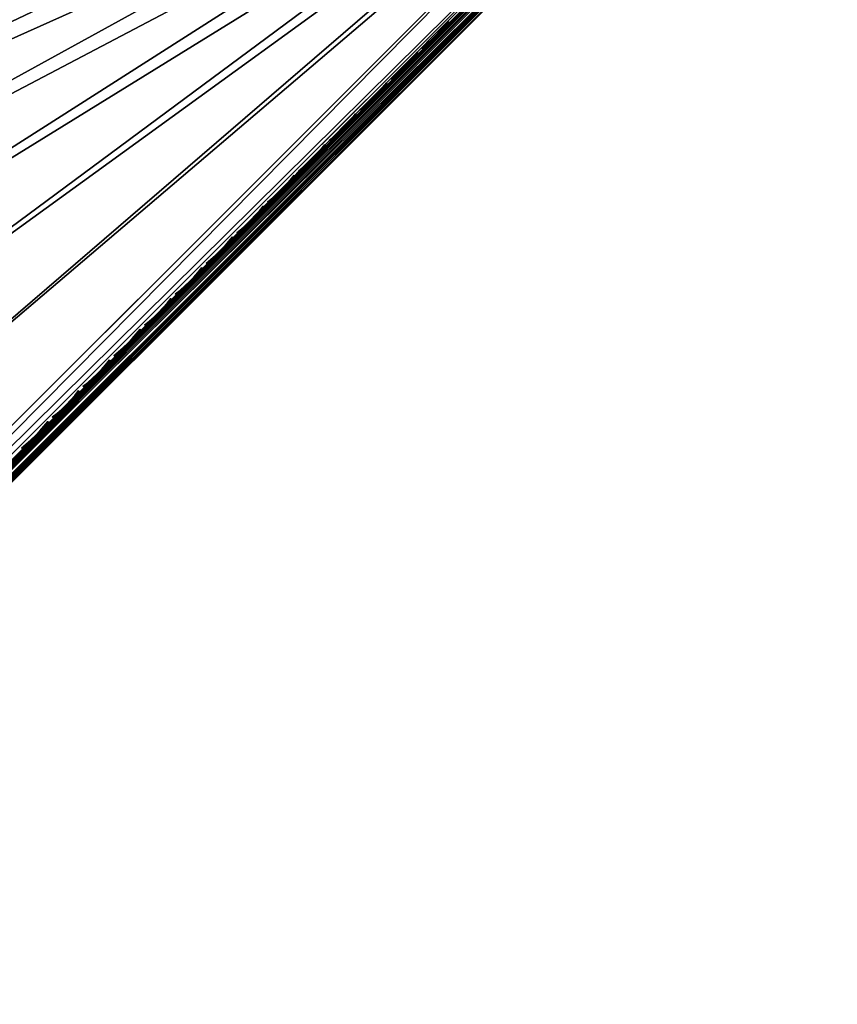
# Model space of a CAD drawing. Header units: inches. Extents: x 0 to 44.3, y -37.9 to 0.3.
# Tile 242 of 256: x 39.1 to 44.2, y -26.7 to -20.5. Entities that reach past the tile are written whole.
import ezdxf

# ---------------------------------------------------------------- set-up
doc = ezdxf.new("R2010")
doc.units = ezdxf.units.IN
doc.header["$LTSCALE"] = 0.03937
doc.header["$MEASUREMENT"] = 0
for name, color, linetype in [('A-FURN-3-ST', 151, 'Continuous'), ('A-FURN-3-ST-SEAM', 250, 'Continuous'), ('A-FURN-3-STITCH', 15, 'Continuous')]:
    doc.layers.add(name, color=color, linetype=linetype)

msp = doc.modelspace()

# ---------------------------------------------------------------- meshes
at = {"layer": 'A-FURN-3-ST'}
mesh = msp.add_polyface(dxfattribs=at)
corners = [(22.2944, -30.3503, 16.9), (22.3162, -30.3198, 17.1847), (20.9176, -29.3917, 17.1847), (20.8972, -29.4232, 16.9), (19.4805, -28.5245, 17.1847), (19.4616, -28.5568, 16.9), (24.1464, -30.6894, 17.9625), (22.9246, -29.4487, 18), (22.7617, -29.6822, 17.9625), (21.4877, -28.4951, 18), (21.335, -28.7354, 17.9625), (21.1928, -28.9593, 17.8526), (22.6099, -29.8998, 17.8526), (21.0706, -29.1516, 17.6778), (22.4795, -30.0866, 17.6778), (20.9767, -29.2991, 17.45), (22.3793, -30.2299, 17.45), (20.0111, -27.6039, 18), (19.869, -27.8506, 17.9625), (19.7366, -28.0805, 17.8526), (19.6228, -28.2779, 17.6778), (19.5355, -28.4293, 17.45), (18.4977, -26.777, 18), (43.3921, -18.6846, 18), (16.9501, -26.0159, 18), (31.3629, -9.3933, 18), (15.3713, -25.3218, 18), (22.5805, -29.9402, 5), (22.4711, -30.0972, 5.0381), (21.1653, -29.0011, 5), (21.0628, -29.1627, 5.0381), (19.7111, -28.1236, 5), (19.6157, -28.2894, 5.0381), (19.4616, -28.5568, 5.5), (19.4806, -28.5239, 5.3087), (20.8972, -29.4232, 5.5), (20.9177, -29.3911, 5.3087), (22.2944, -30.3503, 5.5), (22.3163, -30.3192, 5.3087), (22.3783, -30.2303, 5.1464), (20.9759, -29.2996, 5.1464), (19.5348, -28.43, 5.1464), (18.2206, -27.3092, 5), (43.8163, -18.2604, 5), (16.6965, -26.5596, 5), (29.7574, -7.792, 5), (15.1417, -25.8761, 5)]
mesh.append_faces([[corners[k] for k in face] for face in [(0, 1, 2), (0, 2, 3), (3, 2, 4), (3, 4, 5), (6, 7, 8), (7, 9, 8), (8, 9, 10), (8, 10, 11, 12), (12, 11, 13, 14), (14, 13, 15, 16), (16, 15, 2, 1), (9, 17, 10), (10, 17, 18), (10, 18, 19, 11), (11, 19, 20, 13), (13, 20, 21, 15), (15, 21, 4, 2), (17, 22, 18), (17, 23, 22), (22, 23, 24), (24, 25, 26), (27, 28, 29), (29, 28, 30), (29, 30, 31), (31, 30, 32), (33, 34, 35), (35, 34, 36), (35, 36, 37), (37, 36, 38), (39, 38, 36, 40), (40, 36, 34, 41), (28, 39, 40, 30), (30, 40, 41, 32), (31, 42, 43), (43, 42, 44), (45, 44, 46), (37, 3, 35), (35, 3, 5), (35, 5, 33)]])
mesh = msp.add_polyface(dxfattribs=at)
corners = [(43.5437, -18.5328, 17.9789), (43.3921, -18.6846, 18), (43.5819, -18.5727, 17.9728), (43.4805, -18.773, 17.9665), (43.6587, -18.6679, 17.9071), (43.5452, -18.8377, 17.875), (43.9931, -18.4372, 5.25), (27.977, -34.4533, 5.25), (43.9694, -18.4135, 5.125), (27.9533, -34.4296, 5.125), (43.9047, -18.3488, 5.0335), (27.8886, -34.3649, 5.0335), (43.8163, -18.2604, 5), (27.8002, -34.2766, 5), (28.2244, -33.8523, 18), (28.3128, -33.9407, 17.9665), (28.3775, -34.0054, 17.875), (43.5689, -18.8614, 17.75), (28.4012, -34.0291, 17.75), (28.2648, -34.1484, 17.809), (26.9717, -32.667, 18), (25.6691, -31.5366, 18), (24.3193, -30.4632, 18), (22.9246, -29.4487, 18), (21.4877, -28.4951, 18), (16.9501, -26.0159, 18), (41.8198, -17.1792, 18), (40.1953, -15.7302, 18), (38.5206, -14.3396, 18), (44.1699, -18.2604, 16.9), (27.8002, -34.6301, 5.5), (44.1699, -18.2604, 5.5), (27.8002, -34.6301, 16.9), (26.5663, -33.1094, 5), (25.2835, -31.9963, 5), (23.954, -30.9392, 5), (22.5805, -29.9402, 5), (21.1653, -29.0011, 5), (16.6965, -26.5596, 5), (42.2286, -16.7401, 5), (40.5882, -15.2768, 5), (38.8971, -13.8724, 5)]
mesh.append_faces([[corners[k] for k in face] for face in [(0, 1, 2), (2, 1, 3), (4, 3, 5), (6, 7, 8), (8, 7, 9), (8, 9, 10), (10, 9, 11), (10, 11, 12), (12, 11, 13), (1, 14, 3), (3, 14, 15), (3, 15, 5), (5, 15, 16), (5, 16, 17), (17, 16, 18), (16, 19, 18), (14, 1, 20), (20, 1, 21), (21, 1, 22), (22, 1, 23), (23, 1, 24), (25, 1, 26), (25, 26, 27), (27, 28, 25), (29, 30, 31), (31, 30, 7), (31, 7, 6), (29, 17, 18), (29, 18, 32), (32, 30, 29), (13, 33, 12), (12, 33, 34), (12, 34, 35), (35, 36, 12), (12, 36, 37), (12, 38, 39), (39, 38, 40), (40, 38, 41)]])
mesh = msp.add_polyface(dxfattribs=at)
corners = [(27.6653, -34.4123, 5.0381), (27.8002, -34.2766, 5), (27.7564, -34.3987, 5.0204), (27.8886, -34.3649, 5.0335), (27.8536, -34.4733, 5.0856), (27.9533, -34.4296, 5.125), (27.87, -34.4937, 17.6042), (27.9294, -34.4839, 17.5552), (28.0286, -34.3846, 17.6705), (27.9766, -34.387, 17.7282), (28.1419, -34.2713, 17.7562), (28.0983, -34.2652, 17.8203), (28.2648, -34.1484, 17.809), (28.2304, -34.1331, 17.8771), (28.3775, -34.0054, 17.875), (28.4012, -34.0291, 17.75), (28.284, -34.1463, 17.7337), (28.1712, -34.2591, 17.6853), (28.0673, -34.363, 17.6067), (27.9762, -34.454, 17.501), (28.2079, -34.119, 17.9069), (28.3128, -33.9407, 17.9665), (28.1128, -34.0424, 17.9727), (28.2244, -33.8523, 18), (28.0729, -34.0042, 17.9789), (27.9679, -34.1876, 17.9104), (27.9272, -34.1504, 17.9162), (27.8344, -34.3214, 17.8093), (27.7929, -34.285, 17.8146), (27.7174, -34.4387, 17.6733), (27.9464, -34.3807, 17.7535), (28.0718, -34.2552, 17.8484), (27.8366, -34.4907, 17.6257), (26.9717, -32.667, 18), (21.4877, -28.4951, 18), (43.3921, -18.6846, 18), (20.0111, -27.6039, 18), (27.8002, -34.6301, 16.9), (27.8117, -34.6186, 17.0658), (27.846, -34.5843, 17.2252), (27.9015, -34.5288, 17.3722), (43.8163, -18.2604, 5), (21.1653, -29.0011, 5), (19.7111, -28.1236, 5)]
mesh.append_faces([[corners[k] for k in face] for face in [(0, 1, 2), (2, 1, 3), (2, 3, 4), (4, 3, 5), (6, 7, 8, 9), (9, 8, 10, 11), (11, 10, 12, 13), (13, 12, 14), (15, 12, 16), (16, 12, 17), (17, 12, 10), (17, 10, 18), (18, 10, 8), (18, 8, 19), (13, 14, 20), (20, 14, 21), (20, 21, 22), (22, 21, 23), (22, 23, 24), (22, 24, 25), (25, 24, 26), (25, 26, 27), (27, 26, 28), (27, 28, 29), (30, 9, 11, 31), (31, 11, 13, 20), (29, 32, 30, 27), (27, 30, 31, 25), (25, 31, 20, 22), (33, 24, 23), (34, 35, 36), (37, 15, 38), (38, 15, 39), (39, 15, 40), (40, 15, 19), (19, 15, 18), (18, 15, 17), (17, 15, 16), (41, 42, 43)]])
at = {"layer": 'A-FURN-3-ST-SEAM'}
mesh = msp.add_polyface(dxfattribs=at)
corners = [(43.6661, -18.684, 17.8324), (43.6787, -18.6964, 17.8334), (43.5487, -18.8264, 17.8515), (43.5362, -18.8139, 17.8505), (38.4927, -23.8824, 17.8515), (38.4802, -23.8699, 17.8505), (33.4367, -28.9384, 17.8515), (33.4242, -28.9259, 17.8505), (28.4081, -34.0218, 17.9045), (28.4069, -34.0207, 17.8868), (33.4629, -28.9647, 17.8868), (33.4641, -28.9658, 17.9045), (38.519, -23.9087, 17.8868), (38.5201, -23.9098, 17.9045), (43.575, -18.8527, 17.8868), (43.5761, -18.8538, 17.9045), (43.7098, -18.7178, 17.868), (43.7134, -18.7166, 17.8854), (43.842, -18.5856, 17.8117), (43.8479, -18.582, 17.8281), (43.8062, -18.5689, 17.7791), (43.8196, -18.5784, 17.7858), (43.6911, -18.7068, 17.8406), (43.5601, -18.8378, 17.8588), (38.5041, -23.8939, 17.8588), (33.4481, -28.9499, 17.8588), (43.5056, -18.7833, 17.9), (43.5106, -18.7883, 17.9255), (43.6365, -18.6524, 17.8825), (43.6507, -18.6481, 17.906), (43.6422, -18.6466, 17.881), (38.4546, -23.8443, 17.9255), (38.4496, -23.8393, 17.9), (33.3985, -28.9003, 17.9255), (33.3936, -28.8953, 17.9), (28.3425, -33.9563, 17.9255), (33.4068, -28.9086, 17.939), (38.4628, -23.8526, 17.939), (43.5188, -18.7965, 17.939), (43.6608, -18.6546, 17.9192), (33.4179, -28.9197, 17.9472), (38.474, -23.8637, 17.9472), (43.53, -18.8077, 17.9472), (43.6731, -18.6646, 17.9272), (28.4046, -34.0184, 17.9217), (33.4606, -28.9624, 17.9217), (38.5167, -23.9064, 17.9217), (43.5727, -18.8504, 17.9217), (43.7123, -18.7108, 17.9022), (43.8491, -18.5739, 17.8439), (33.4026, -28.9044, 17.8675), (33.396, -28.8977, 17.8826), (38.452, -23.8417, 17.8826), (38.4586, -23.8484, 17.8675), (43.508, -18.7857, 17.8826), (43.5146, -18.7923, 17.8675), (43.6423, -18.6515, 17.8639), (43.6468, -18.6601, 17.8491), (28.3375, -33.9513, 17.9), (43.6977, -18.6896, 17.9259), (43.5548, -18.8325, 17.9459), (38.4988, -23.8885, 17.9459), (33.4427, -28.9445, 17.9459), (43.7069, -18.7014, 17.9164), (43.5653, -18.843, 17.9362), (38.5093, -23.899, 17.9362), (33.4533, -28.955, 17.9362), (43.6551, -18.6714, 17.8381), (43.5244, -18.8021, 17.8563), (38.4684, -23.8581, 17.8563), (33.4124, -28.9141, 17.8563)]
mesh.append_faces([[corners[k] for k in face] for face in [(0, 1, 2, 3), (3, 2, 4, 5), (5, 4, 6, 7), (8, 9, 10, 11), (11, 10, 12, 13), (13, 12, 14, 15), (15, 14, 16, 17), (17, 16, 18, 19), (20, 21, 22, 1), (1, 22, 23, 2), (2, 23, 24, 4), (4, 24, 25, 6), (26, 27, 28), (28, 27, 29), (28, 29, 30), (27, 26, 31), (31, 26, 32), (31, 32, 33), (33, 32, 34), (33, 34, 35), (33, 36, 37, 31), (31, 37, 38, 27), (27, 38, 39, 29), (36, 40, 41, 37), (37, 41, 42, 38), (38, 42, 43, 39), (44, 8, 11, 45), (45, 11, 13, 46), (46, 13, 15, 47), (47, 15, 17, 48), (48, 17, 19, 49), (50, 51, 52, 53), (53, 52, 54, 55), (55, 54, 56, 57), (51, 58, 34), (51, 34, 52), (52, 34, 32), (52, 32, 54), (54, 32, 26), (54, 26, 28), (54, 28, 56), (56, 28, 30), (59, 43, 42, 60), (60, 42, 41, 61), (61, 41, 40, 62), (63, 59, 60, 64), (64, 60, 61, 65), (65, 61, 62, 66), (48, 63, 64, 47), (47, 64, 65, 46), (46, 65, 66, 45), (21, 18, 16, 22), (22, 16, 14, 23), (23, 14, 12, 24), (24, 12, 10, 25), (67, 0, 3, 68), (68, 3, 5, 69), (69, 5, 7, 70), (57, 67, 68, 55), (55, 68, 69, 53), (53, 69, 70, 50)]])
at = {"layer": 'A-FURN-3-STITCH'}
mesh = msp.add_polyface(dxfattribs=at)
corners = [(41.7473, -20.5406, 17.9499), (41.7232, -20.5708, 17.9556), (41.7234, -20.5711, 17.9608), (41.7458, -20.5391, 17.9514), (41.6975, -20.6001, 17.9588), (41.6977, -20.6004, 17.964), (41.7203, -20.5681, 17.9637), (41.7427, -20.536, 17.9543), (41.6705, -20.6284, 17.9594), (41.6707, -20.6287, 17.9646), (41.6946, -20.5974, 17.9669), (41.717, -20.5648, 17.9615), (41.7412, -20.5345, 17.9558), (41.6423, -20.6554, 17.9575), (41.6425, -20.6557, 17.9627), (41.6676, -20.6257, 17.9675), (41.6913, -20.5941, 17.9646), (41.613, -20.6809, 17.953), (41.6132, -20.6813, 17.9582), (41.6394, -20.6527, 17.9656), (41.6643, -20.6223, 17.9652), (41.583, -20.705, 17.9461), (41.5814, -20.7035, 17.9476), (41.6102, -20.6783, 17.9611), (41.6361, -20.6493, 17.9633), (41.5784, -20.7005, 17.9505), (41.6069, -20.6749, 17.9589), (41.5768, -20.6989, 17.9519)]
mesh.append_faces([[corners[k] for k in face] for face in [(0, 1, 2, 3), (1, 4, 5, 2), (3, 2, 6, 7), (4, 8, 9, 5), (2, 5, 10, 6), (7, 6, 11, 12), (8, 13, 14, 9), (5, 9, 15, 10), (6, 10, 16, 11), (13, 17, 18, 14), (9, 14, 19, 15), (10, 15, 20, 16), (17, 21, 22, 18), (14, 18, 23, 19), (15, 19, 24, 20), (18, 22, 25, 23), (19, 23, 26, 24), (23, 25, 27, 26)]])
mesh = msp.add_polyface(dxfattribs=at)
corners = [(41.5553, -20.7326, 17.9499), (41.5312, -20.7628, 17.9556), (41.5314, -20.7631, 17.9608), (41.5538, -20.7311, 17.9514), (41.5055, -20.7921, 17.9588), (41.5057, -20.7924, 17.964), (41.5283, -20.7601, 17.9637), (41.5507, -20.728, 17.9543), (41.4785, -20.8204, 17.9594), (41.4787, -20.8207, 17.9646), (41.5026, -20.7894, 17.9669), (41.525, -20.7568, 17.9615), (41.5492, -20.7265, 17.9558), (41.4503, -20.8474, 17.9575), (41.4505, -20.8477, 17.9627), (41.4756, -20.8177, 17.9675), (41.4993, -20.7861, 17.9646), (41.421, -20.8729, 17.953), (41.4212, -20.8733, 17.9582), (41.4474, -20.8447, 17.9656), (41.4723, -20.8143, 17.9652), (41.391, -20.897, 17.9461), (41.3894, -20.8955, 17.9476), (41.4182, -20.8703, 17.9611), (41.4441, -20.8413, 17.9633), (41.3864, -20.8925, 17.9505), (41.4149, -20.8669, 17.9589), (41.3848, -20.8909, 17.9519)]
mesh.append_faces([[corners[k] for k in face] for face in [(0, 1, 2, 3), (1, 4, 5, 2), (3, 2, 6, 7), (4, 8, 9, 5), (2, 5, 10, 6), (7, 6, 11, 12), (8, 13, 14, 9), (5, 9, 15, 10), (6, 10, 16, 11), (13, 17, 18, 14), (9, 14, 19, 15), (10, 15, 20, 16), (17, 21, 22, 18), (14, 18, 23, 19), (15, 19, 24, 20), (18, 22, 25, 23), (19, 23, 26, 24), (23, 25, 27, 26)]])
mesh = msp.add_polyface(dxfattribs=at)
corners = [(41.3633, -20.9246, 17.9499), (41.3392, -20.9548, 17.9556), (41.3394, -20.9551, 17.9608), (41.3618, -20.9231, 17.9514), (41.3135, -20.9841, 17.9588), (41.3137, -20.9844, 17.964), (41.3363, -20.9521, 17.9637), (41.3587, -20.92, 17.9543), (41.2865, -21.0124, 17.9594), (41.2867, -21.0127, 17.9646), (41.3106, -20.9814, 17.9669), (41.333, -20.9488, 17.9615), (41.3572, -20.9185, 17.9558), (41.2583, -21.0394, 17.9575), (41.2585, -21.0397, 17.9627), (41.2836, -21.0097, 17.9675), (41.3073, -20.9781, 17.9646), (41.229, -21.0649, 17.953), (41.2292, -21.0653, 17.9582), (41.2554, -21.0367, 17.9656), (41.2803, -21.0063, 17.9652), (41.199, -21.089, 17.9461), (41.1974, -21.0875, 17.9476), (41.2262, -21.0623, 17.9611), (41.2521, -21.0333, 17.9633), (41.1944, -21.0845, 17.9505), (41.2229, -21.0589, 17.9589), (41.1928, -21.0829, 17.9519)]
mesh.append_faces([[corners[k] for k in face] for face in [(0, 1, 2, 3), (1, 4, 5, 2), (3, 2, 6, 7), (4, 8, 9, 5), (2, 5, 10, 6), (7, 6, 11, 12), (8, 13, 14, 9), (5, 9, 15, 10), (6, 10, 16, 11), (13, 17, 18, 14), (9, 14, 19, 15), (10, 15, 20, 16), (17, 21, 22, 18), (14, 18, 23, 19), (15, 19, 24, 20), (18, 22, 25, 23), (19, 23, 26, 24), (23, 25, 27, 26)]])
mesh = msp.add_polyface(dxfattribs=at)
corners = [(41.1713, -21.1166, 17.9499), (41.1472, -21.1468, 17.9556), (41.1474, -21.1471, 17.9608), (41.1698, -21.1151, 17.9514), (41.1215, -21.1761, 17.9588), (41.1217, -21.1764, 17.964), (41.1443, -21.1441, 17.9637), (41.1667, -21.112, 17.9543), (41.0945, -21.2044, 17.9594), (41.0947, -21.2047, 17.9646), (41.1186, -21.1734, 17.9669), (41.141, -21.1408, 17.9615), (41.1652, -21.1105, 17.9558), (41.0663, -21.2314, 17.9575), (41.0665, -21.2317, 17.9627), (41.0916, -21.2017, 17.9675), (41.1153, -21.1701, 17.9646), (41.037, -21.2569, 17.953), (41.0372, -21.2573, 17.9582), (41.0634, -21.2287, 17.9656), (41.0883, -21.1983, 17.9652), (41.007, -21.281, 17.9461), (41.0054, -21.2795, 17.9476), (41.0342, -21.2543, 17.9611), (41.0601, -21.2253, 17.9633), (41.0024, -21.2765, 17.9505), (41.0309, -21.2509, 17.9589), (41.0008, -21.2749, 17.9519)]
mesh.append_faces([[corners[k] for k in face] for face in [(0, 1, 2, 3), (1, 4, 5, 2), (3, 2, 6, 7), (4, 8, 9, 5), (2, 5, 10, 6), (7, 6, 11, 12), (8, 13, 14, 9), (5, 9, 15, 10), (6, 10, 16, 11), (13, 17, 18, 14), (9, 14, 19, 15), (10, 15, 20, 16), (17, 21, 22, 18), (14, 18, 23, 19), (15, 19, 24, 20), (18, 22, 25, 23), (19, 23, 26, 24), (23, 25, 27, 26)]])
mesh = msp.add_polyface(dxfattribs=at)
corners = [(40.9793, -21.3086, 17.9499), (40.9552, -21.3388, 17.9556), (40.9554, -21.3391, 17.9608), (40.9778, -21.3071, 17.9514), (40.9295, -21.3681, 17.9588), (40.9297, -21.3684, 17.964), (40.9523, -21.3361, 17.9637), (40.9747, -21.304, 17.9543), (40.9025, -21.3964, 17.9594), (40.9027, -21.3967, 17.9646), (40.9266, -21.3654, 17.9669), (40.949, -21.3328, 17.9615), (40.9732, -21.3025, 17.9558), (40.8743, -21.4234, 17.9575), (40.8745, -21.4237, 17.9627), (40.8996, -21.3937, 17.9675), (40.9233, -21.3621, 17.9646), (40.845, -21.4489, 17.953), (40.8452, -21.4493, 17.9582), (40.8714, -21.4207, 17.9656), (40.8963, -21.3903, 17.9652), (40.815, -21.473, 17.9461), (40.8134, -21.4715, 17.9476), (40.8422, -21.4463, 17.9611), (40.8681, -21.4173, 17.9633), (40.8104, -21.4685, 17.9505), (40.8389, -21.4429, 17.9589), (40.8088, -21.4669, 17.9519)]
mesh.append_faces([[corners[k] for k in face] for face in [(0, 1, 2, 3), (1, 4, 5, 2), (3, 2, 6, 7), (4, 8, 9, 5), (2, 5, 10, 6), (7, 6, 11, 12), (8, 13, 14, 9), (5, 9, 15, 10), (6, 10, 16, 11), (13, 17, 18, 14), (9, 14, 19, 15), (10, 15, 20, 16), (17, 21, 22, 18), (14, 18, 23, 19), (15, 19, 24, 20), (18, 22, 25, 23), (19, 23, 26, 24), (23, 25, 27, 26)]])
mesh = msp.add_polyface(dxfattribs=at)
corners = [(40.7873, -21.5006, 17.9499), (40.7632, -21.5308, 17.9556), (40.7634, -21.5311, 17.9608), (40.7858, -21.4991, 17.9514), (40.7375, -21.5601, 17.9588), (40.7377, -21.5604, 17.964), (40.7603, -21.5281, 17.9637), (40.7827, -21.496, 17.9543), (40.7105, -21.5884, 17.9594), (40.7107, -21.5887, 17.9646), (40.7346, -21.5574, 17.9669), (40.757, -21.5248, 17.9615), (40.7812, -21.4945, 17.9558), (40.6823, -21.6154, 17.9575), (40.6825, -21.6157, 17.9627), (40.7076, -21.5857, 17.9675), (40.7313, -21.5541, 17.9646), (40.653, -21.6409, 17.953), (40.6532, -21.6413, 17.9582), (40.6794, -21.6127, 17.9656), (40.7043, -21.5823, 17.9652), (40.623, -21.665, 17.9461), (40.6214, -21.6635, 17.9476), (40.6501, -21.6383, 17.9611), (40.6761, -21.6093, 17.9633), (40.6184, -21.6605, 17.9505), (40.6469, -21.6349, 17.9589), (40.6168, -21.6589, 17.9519)]
mesh.append_faces([[corners[k] for k in face] for face in [(0, 1, 2, 3), (1, 4, 5, 2), (3, 2, 6, 7), (4, 8, 9, 5), (2, 5, 10, 6), (7, 6, 11, 12), (8, 13, 14, 9), (5, 9, 15, 10), (6, 10, 16, 11), (13, 17, 18, 14), (9, 14, 19, 15), (10, 15, 20, 16), (17, 21, 22, 18), (14, 18, 23, 19), (15, 19, 24, 20), (18, 22, 25, 23), (19, 23, 26, 24), (23, 25, 27, 26)]])
mesh = msp.add_polyface(dxfattribs=at)
corners = [(40.5953, -21.6926, 17.9499), (40.5712, -21.7228, 17.9556), (40.5714, -21.7231, 17.9608), (40.5938, -21.6911, 17.9514), (40.5455, -21.7521, 17.9588), (40.5457, -21.7524, 17.964), (40.5683, -21.7201, 17.9637), (40.5907, -21.688, 17.9543), (40.5185, -21.7804, 17.9594), (40.5187, -21.7807, 17.9646), (40.5426, -21.7494, 17.9669), (40.565, -21.7168, 17.9615), (40.5892, -21.6865, 17.9558), (40.4903, -21.8074, 17.9575), (40.4905, -21.8077, 17.9627), (40.5156, -21.7777, 17.9675), (40.5393, -21.7461, 17.9646), (40.461, -21.8329, 17.953), (40.4612, -21.8333, 17.9582), (40.4874, -21.8047, 17.9656), (40.5123, -21.7743, 17.9652), (40.431, -21.857, 17.9461), (40.4294, -21.8555, 17.9476), (40.4581, -21.8303, 17.9611), (40.4841, -21.8013, 17.9633), (40.4264, -21.8525, 17.9505), (40.4549, -21.8269, 17.9589), (40.4248, -21.8509, 17.9519)]
mesh.append_faces([[corners[k] for k in face] for face in [(0, 1, 2, 3), (1, 4, 5, 2), (3, 2, 6, 7), (4, 8, 9, 5), (2, 5, 10, 6), (7, 6, 11, 12), (8, 13, 14, 9), (5, 9, 15, 10), (6, 10, 16, 11), (13, 17, 18, 14), (9, 14, 19, 15), (10, 15, 20, 16), (17, 21, 22, 18), (14, 18, 23, 19), (15, 19, 24, 20), (18, 22, 25, 23), (19, 23, 26, 24), (23, 25, 27, 26)]])
mesh = msp.add_polyface(dxfattribs=at)
corners = [(40.4033, -21.8846, 17.9499), (40.3792, -21.9148, 17.9556), (40.3794, -21.9151, 17.9608), (40.4018, -21.8831, 17.9514), (40.3535, -21.9441, 17.9588), (40.3537, -21.9444, 17.964), (40.3763, -21.9121, 17.9637), (40.3987, -21.88, 17.9543), (40.3265, -21.9724, 17.9594), (40.3267, -21.9727, 17.9646), (40.3506, -21.9414, 17.9669), (40.373, -21.9088, 17.9615), (40.3972, -21.8785, 17.9558), (40.2983, -21.9994, 17.9575), (40.2985, -21.9997, 17.9627), (40.3236, -21.9697, 17.9675), (40.3473, -21.9381, 17.9646), (40.269, -22.0249, 17.953), (40.2692, -22.0253, 17.9582), (40.2954, -21.9967, 17.9656), (40.3203, -21.9663, 17.9652), (40.239, -22.049, 17.9461), (40.2374, -22.0475, 17.9476), (40.2661, -22.0223, 17.9611), (40.2921, -21.9933, 17.9633), (40.2344, -22.0445, 17.9505), (40.2629, -22.0189, 17.9589), (40.2328, -22.0429, 17.9519)]
mesh.append_faces([[corners[k] for k in face] for face in [(0, 1, 2, 3), (1, 4, 5, 2), (3, 2, 6, 7), (4, 8, 9, 5), (2, 5, 10, 6), (7, 6, 11, 12), (8, 13, 14, 9), (5, 9, 15, 10), (6, 10, 16, 11), (13, 17, 18, 14), (9, 14, 19, 15), (10, 15, 20, 16), (17, 21, 22, 18), (14, 18, 23, 19), (15, 19, 24, 20), (18, 22, 25, 23), (19, 23, 26, 24), (23, 25, 27, 26)]])
mesh = msp.add_polyface(dxfattribs=at)
corners = [(40.2113, -22.0766, 17.9499), (40.1872, -22.1068, 17.9556), (40.1874, -22.1071, 17.9608), (40.2098, -22.0751, 17.9514), (40.1615, -22.1361, 17.9588), (40.1617, -22.1364, 17.964), (40.1843, -22.1041, 17.9637), (40.2067, -22.072, 17.9543), (40.1345, -22.1644, 17.9594), (40.1347, -22.1647, 17.9646), (40.1586, -22.1334, 17.9669), (40.181, -22.1008, 17.9615), (40.2052, -22.0705, 17.9558), (40.1063, -22.1914, 17.9575), (40.1065, -22.1917, 17.9627), (40.1316, -22.1617, 17.9675), (40.1553, -22.1301, 17.9646), (40.077, -22.2169, 17.953), (40.0772, -22.2173, 17.9582), (40.1034, -22.1887, 17.9656), (40.1283, -22.1583, 17.9652), (40.047, -22.241, 17.9461), (40.0454, -22.2395, 17.9476), (40.0741, -22.2143, 17.9611), (40.1001, -22.1853, 17.9633), (40.0424, -22.2365, 17.9505), (40.0709, -22.2109, 17.9589), (40.0408, -22.2349, 17.9519)]
mesh.append_faces([[corners[k] for k in face] for face in [(0, 1, 2, 3), (1, 4, 5, 2), (3, 2, 6, 7), (4, 8, 9, 5), (2, 5, 10, 6), (7, 6, 11, 12), (8, 13, 14, 9), (5, 9, 15, 10), (6, 10, 16, 11), (13, 17, 18, 14), (9, 14, 19, 15), (10, 15, 20, 16), (17, 21, 22, 18), (14, 18, 23, 19), (15, 19, 24, 20), (18, 22, 25, 23), (19, 23, 26, 24), (23, 25, 27, 26)]])
mesh = msp.add_polyface(dxfattribs=at)
corners = [(40.0193, -22.2686, 17.9499), (39.9952, -22.2988, 17.9556), (39.9954, -22.2991, 17.9608), (40.0178, -22.2671, 17.9514), (39.9695, -22.3281, 17.9588), (39.9697, -22.3284, 17.964), (39.9923, -22.2961, 17.9637), (40.0147, -22.264, 17.9543), (39.9425, -22.3564, 17.9594), (39.9427, -22.3567, 17.9646), (39.9666, -22.3254, 17.9669), (39.989, -22.2928, 17.9615), (40.0132, -22.2625, 17.9558), (39.9143, -22.3834, 17.9575), (39.9145, -22.3837, 17.9627), (39.9396, -22.3537, 17.9675), (39.9633, -22.3221, 17.9646), (39.885, -22.4089, 17.953), (39.8852, -22.4093, 17.9582), (39.9114, -22.3807, 17.9656), (39.9363, -22.3503, 17.9652), (39.855, -22.433, 17.9461), (39.8534, -22.4315, 17.9476), (39.8821, -22.4063, 17.9611), (39.9081, -22.3773, 17.9633), (39.8504, -22.4285, 17.9505), (39.8789, -22.4029, 17.9589), (39.8488, -22.4269, 17.9519)]
mesh.append_faces([[corners[k] for k in face] for face in [(0, 1, 2, 3), (1, 4, 5, 2), (3, 2, 6, 7), (4, 8, 9, 5), (2, 5, 10, 6), (7, 6, 11, 12), (8, 13, 14, 9), (5, 9, 15, 10), (6, 10, 16, 11), (13, 17, 18, 14), (9, 14, 19, 15), (10, 15, 20, 16), (17, 21, 22, 18), (14, 18, 23, 19), (15, 19, 24, 20), (18, 22, 25, 23), (19, 23, 26, 24), (23, 25, 27, 26)]])
mesh = msp.add_polyface(dxfattribs=at)
corners = [(39.8273, -22.4606, 17.9499), (39.8032, -22.4908, 17.9556), (39.8034, -22.4911, 17.9608), (39.8258, -22.4591, 17.9514), (39.7775, -22.5201, 17.9588), (39.7777, -22.5204, 17.964), (39.8003, -22.4881, 17.9637), (39.8227, -22.456, 17.9543), (39.7505, -22.5484, 17.9594), (39.7507, -22.5487, 17.9646), (39.7746, -22.5174, 17.9669), (39.797, -22.4848, 17.9615), (39.8212, -22.4545, 17.9558), (39.7223, -22.5754, 17.9575), (39.7225, -22.5757, 17.9627), (39.7476, -22.5457, 17.9675), (39.7713, -22.5141, 17.9646), (39.693, -22.6009, 17.953), (39.6932, -22.6013, 17.9582), (39.7194, -22.5727, 17.9656), (39.7443, -22.5423, 17.9652), (39.663, -22.625, 17.9461), (39.6614, -22.6235, 17.9476), (39.6901, -22.5983, 17.9611), (39.7161, -22.5693, 17.9633), (39.6584, -22.6205, 17.9505), (39.6869, -22.5949, 17.9589), (39.6568, -22.6189, 17.9519)]
mesh.append_faces([[corners[k] for k in face] for face in [(0, 1, 2, 3), (1, 4, 5, 2), (3, 2, 6, 7), (4, 8, 9, 5), (2, 5, 10, 6), (7, 6, 11, 12), (8, 13, 14, 9), (5, 9, 15, 10), (6, 10, 16, 11), (13, 17, 18, 14), (9, 14, 19, 15), (10, 15, 20, 16), (17, 21, 22, 18), (14, 18, 23, 19), (15, 19, 24, 20), (18, 22, 25, 23), (19, 23, 26, 24), (23, 25, 27, 26)]])
mesh = msp.add_polyface(dxfattribs=at)
corners = [(39.6353, -22.6526, 17.9499), (39.6112, -22.6828, 17.9556), (39.6114, -22.6831, 17.9608), (39.6338, -22.6511, 17.9514), (39.5855, -22.7121, 17.9588), (39.5857, -22.7124, 17.964), (39.6083, -22.6801, 17.9637), (39.6307, -22.648, 17.9543), (39.5585, -22.7404, 17.9594), (39.5587, -22.7407, 17.9646), (39.5826, -22.7094, 17.9669), (39.605, -22.6768, 17.9615), (39.6292, -22.6465, 17.9558), (39.5303, -22.7674, 17.9575), (39.5305, -22.7677, 17.9627), (39.5556, -22.7377, 17.9675), (39.5793, -22.7061, 17.9646), (39.501, -22.7929, 17.953), (39.5012, -22.7933, 17.9582), (39.5274, -22.7647, 17.9656), (39.5523, -22.7343, 17.9652), (39.471, -22.817, 17.9461), (39.4694, -22.8155, 17.9476), (39.4981, -22.7903, 17.9611), (39.5241, -22.7613, 17.9633), (39.4664, -22.8125, 17.9505), (39.4949, -22.7869, 17.9589), (39.4648, -22.8109, 17.9519)]
mesh.append_faces([[corners[k] for k in face] for face in [(0, 1, 2, 3), (1, 4, 5, 2), (3, 2, 6, 7), (4, 8, 9, 5), (2, 5, 10, 6), (7, 6, 11, 12), (8, 13, 14, 9), (5, 9, 15, 10), (6, 10, 16, 11), (13, 17, 18, 14), (9, 14, 19, 15), (10, 15, 20, 16), (17, 21, 22, 18), (14, 18, 23, 19), (15, 19, 24, 20), (18, 22, 25, 23), (19, 23, 26, 24), (23, 25, 27, 26)]])
mesh = msp.add_polyface(dxfattribs=at)
corners = [(39.4433, -22.8446, 17.9499), (39.4192, -22.8748, 17.9556), (39.4194, -22.8751, 17.9608), (39.4418, -22.8431, 17.9514), (39.3935, -22.9041, 17.9588), (39.3937, -22.9044, 17.964), (39.4163, -22.8721, 17.9637), (39.4387, -22.84, 17.9543), (39.3665, -22.9324, 17.9594), (39.3667, -22.9327, 17.9646), (39.3906, -22.9014, 17.9669), (39.413, -22.8688, 17.9615), (39.4372, -22.8386, 17.9558), (39.3383, -22.9594, 17.9575), (39.3385, -22.9597, 17.9627), (39.3636, -22.9297, 17.9675), (39.3873, -22.8981, 17.9646), (39.309, -22.9849, 17.953), (39.3092, -22.9853, 17.9582), (39.3354, -22.9567, 17.9656), (39.3603, -22.9263, 17.9652), (39.279, -23.009, 17.9461), (39.2774, -23.0075, 17.9476), (39.3061, -22.9823, 17.9611), (39.3321, -22.9533, 17.9633), (39.2744, -23.0045, 17.9505), (39.3029, -22.9789, 17.9589), (39.2728, -23.0029, 17.9519)]
mesh.append_faces([[corners[k] for k in face] for face in [(0, 1, 2, 3), (1, 4, 5, 2), (3, 2, 6, 7), (4, 8, 9, 5), (2, 5, 10, 6), (7, 6, 11, 12), (8, 13, 14, 9), (5, 9, 15, 10), (6, 10, 16, 11), (13, 17, 18, 14), (9, 14, 19, 15), (10, 15, 20, 16), (17, 21, 22, 18), (14, 18, 23, 19), (15, 19, 24, 20), (18, 22, 25, 23), (19, 23, 26, 24), (23, 25, 27, 26)]])
mesh = msp.add_polyface(dxfattribs=at)
corners = [(39.2513, -23.0366, 17.9499), (39.2272, -23.0668, 17.9556), (39.2274, -23.0671, 17.9608), (39.2498, -23.0351, 17.9514), (39.2015, -23.0961, 17.9588), (39.2017, -23.0964, 17.964), (39.2243, -23.0641, 17.9637), (39.2467, -23.032, 17.9543), (39.1745, -23.1244, 17.9594), (39.1747, -23.1247, 17.9646), (39.1986, -23.0934, 17.9669), (39.221, -23.0608, 17.9615), (39.2452, -23.0306, 17.9558), (39.1463, -23.1514, 17.9575), (39.1465, -23.1517, 17.9627), (39.1716, -23.1217, 17.9675), (39.1953, -23.0901, 17.9646), (39.117, -23.1769, 17.953), (39.1172, -23.1773, 17.9582), (39.1434, -23.1487, 17.9656), (39.1683, -23.1183, 17.9652), (39.087, -23.201, 17.9461), (39.0854, -23.1995, 17.9476), (39.1141, -23.1743, 17.9611), (39.1401, -23.1453, 17.9633), (39.0824, -23.1965, 17.9505), (39.1109, -23.1709, 17.9589), (39.0808, -23.1949, 17.9519)]
mesh.append_faces([[corners[k] for k in face] for face in [(0, 1, 2, 3), (1, 4, 5, 2), (3, 2, 6, 7), (4, 8, 9, 5), (2, 5, 10, 6), (7, 6, 11, 12), (8, 13, 14, 9), (5, 9, 15, 10), (6, 10, 16, 11), (13, 17, 18, 14), (9, 14, 19, 15), (10, 15, 20, 16), (17, 21, 22, 18), (14, 18, 23, 19), (15, 19, 24, 20), (18, 22, 25, 23), (19, 23, 26, 24), (23, 25, 27, 26)]])

doc.saveas('drawing.dxf')
